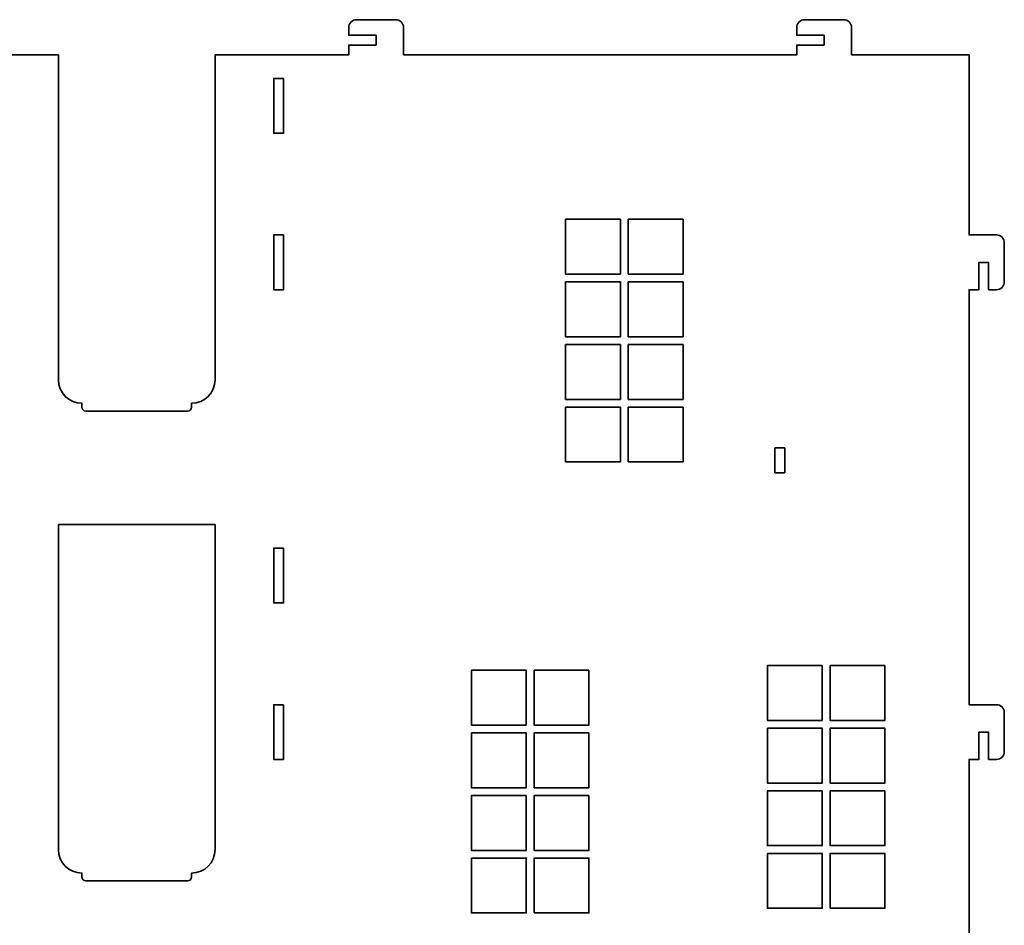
# Model space of a CAD drawing. Header units: centimetres. Extents: x -90 to 100, y -117 to 106.
# Tile 79 of 108: x -21 to 10, y 52 to 80. Entities that reach past the tile are written whole.
import ezdxf

# ---------------------------------------------------------------- set-up
doc = ezdxf.new("R2010")
doc.units = ezdxf.units.CM
doc.header["$MEASUREMENT"] = 0
doc.layers.add('Layer 1', color=7, linetype='Continuous')

msp = doc.modelspace()

# ---------------------------------------------------------------- linework, layer by layer
at = {"layer": 'Layer 1', "lineweight": 35}
for points, knots in [([(-12.52466, 49.99208), (-12.52466, 49.99208), (-25.19968, 49.99208), (-25.19968, 49.99208), (-25.19968, 49.99208), (-25.19968, 49.99208), (-25.19968, 50.29194), (-25.19968, 50.29194), (-25.19968, 50.29194), (-25.19968, 50.29194), (8.4754, 50.29194), (8.4754, 50.29194), (8.4754, 50.29194), (8.4754, 50.29194), (8.4754, 57.19303), (8.4754, 57.19303), (8.4754, 57.19303), (8.4754, 57.19303), (8.7754, 57.19303), (8.7754, 57.19303), (8.7754, 57.19303), (8.7754, 57.19303), (8.7754, 58.03263), (8.7754, 58.03263), (8.7754, 58.03263), (8.7754, 58.03263), (9.0754, 58.03263), (9.0754, 58.03263), (9.0754, 58.03263), (9.0754, 58.03263), (9.0754, 57.19303), (9.0754, 57.19303), (9.0754, 57.19303), (9.0754, 57.19303), (9.31529, 57.19303), (9.31529, 57.19303), (9.31529, 57.19303), (9.44796, 57.19303), (9.55532, 57.29981), (9.55532, 57.43292), (9.55532, 57.43292), (9.55532, 57.43292), (9.55532, 58.63234), (9.55532, 58.63234), (9.55532, 58.63234), (9.55532, 58.76545), (9.44796, 58.87223), (9.31529, 58.87223), (9.31529, 58.87223), (9.31529, 58.87223), (8.4754, 58.87223), (8.4754, 58.87223), (8.4754, 58.87223), (8.4754, 58.87223), (8.4754, 71.592), (8.4754, 71.592), (8.4754, 71.592), (8.4754, 71.592), (8.7754, 71.592), (8.7754, 71.592), (8.7754, 71.592), (8.7754, 71.592), (8.7754, 72.43306), (8.7754, 72.43306), (8.7754, 72.43306), (8.7754, 72.43306), (9.0754, 72.43306), (9.0754, 72.43306), (9.0754, 72.43306), (9.0754, 72.43306), (9.0754, 71.592), (9.0754, 71.592), (9.0754, 71.592), (9.0754, 71.592), (9.31529, 71.592), (9.31529, 71.592), (9.31529, 71.592), (9.44796, 71.592), (9.55532, 71.70024), (9.55532, 71.83189), (9.55532, 71.83189), (9.55532, 71.83189), (9.55532, 73.03278), (9.55532, 73.03278), (9.55532, 73.03278), (9.55532, 73.16442), (9.44796, 73.27266), (9.31529, 73.27266), (9.31529, 73.27266), (9.31529, 73.27266), (8.4754, 73.27266), (8.4754, 73.27266), (8.4754, 73.27266), (8.4754, 73.27266), (8.4754, 78.79295), (8.4754, 78.79295), (8.4754, 78.79295), (8.4754, 78.79295), (4.87536, 78.79295), (4.87536, 78.79295), (4.87536, 78.79295), (4.87536, 78.79295), (4.87536, 79.63255), (4.87536, 79.63255), (4.87536, 79.63255), (4.87536, 79.76566), (4.76785, 79.87243), (4.63533, 79.87243), (4.63533, 79.87243), (4.63533, 79.87243), (3.43547, 79.87243), (3.43547, 79.87243), (3.43547, 79.87243), (3.3028, 79.87243), (3.19529, 79.76566), (3.19529, 79.63255), (3.19529, 79.63255), (3.19529, 79.63255), (3.19529, 79.39266), (3.19529, 79.39266), (3.19529, 79.39266), (3.19529, 79.39266), (4.03533, 79.39266), (4.03533, 79.39266), (4.03533, 79.39266), (4.03533, 79.39266), (4.03533, 79.09281), (4.03533, 79.09281), (4.03533, 79.09281), (4.03533, 79.09281), (3.19529, 79.09281), (3.19529, 79.09281), (3.19529, 79.09281), (3.19529, 79.09281), (3.19529, 78.79295), (3.19529, 78.79295), (3.19529, 78.79295), (3.19529, 78.79295), (-8.84959, 78.79295), (-8.84959, 78.79295), (-8.84959, 78.79295), (-8.84959, 78.79295), (-8.84959, 79.63255), (-8.84959, 79.63255), (-8.84959, 79.63255), (-8.84959, 79.76566), (-8.9571, 79.87243), (-9.08962, 79.87243), (-9.08962, 79.87243), (-9.08962, 79.87243), (-10.28963, 79.87243), (-10.28963, 79.87243), (-10.28963, 79.87243), (-10.42215, 79.87243), (-10.52966, 79.76566), (-10.52966, 79.63255), (-10.52966, 79.63255), (-10.52966, 79.63255), (-10.52966, 79.39266), (-10.52966, 79.39266), (-10.52966, 79.39266), (-10.52966, 79.39266), (-9.68963, 79.39266), (-9.68963, 79.39266), (-9.68963, 79.39266), (-9.68963, 79.39266), (-9.68963, 79.09281), (-9.68963, 79.09281), (-9.68963, 79.09281), (-9.68963, 79.09281), (-10.52966, 79.09281), (-10.52966, 79.09281), (-10.52966, 79.09281), (-10.52966, 79.09281), (-10.52966, 78.79295), (-10.52966, 78.79295), (-10.52966, 78.79295), (-10.52966, 78.79295), (-14.62468, 78.79295), (-14.62468, 78.79295), (-14.62468, 78.79295), (-14.62468, 78.79295), (-14.62468, 68.83186), (-14.62468, 68.83186), (-14.62468, 68.83186), (-14.62468, 68.43546), (-14.94692, 68.1122), (-15.34463, 68.1122), (-15.34463, 68.1122), (-15.34463, 68.1122), (-15.34463, 67.99226), (-15.34463, 67.99226), (-15.34463, 67.99226), (-15.34463, 67.92644), (-15.39831, 67.87232), (-15.46457, 67.87232), (-15.46457, 67.87232), (-15.46457, 67.87232), (-18.58454, 67.87232), (-18.58454, 67.87232), (-18.58454, 67.87232), (-18.65081, 67.87232), (-18.70463, 67.92644), (-18.70463, 67.99226), (-18.70463, 67.99226), (-18.70463, 67.99226), (-18.70463, 68.1122), (-18.70463, 68.1122), (-18.70463, 68.1122), (-19.1022, 68.1122), (-19.42458, 68.43546), (-19.42458, 68.83186), (-19.42458, 68.83186), (-19.42458, 68.83186), (-19.42458, 78.79295), (-19.42458, 78.79295), (-19.42458, 78.79295), (-19.42458, 78.79295), (-23.5196, 78.79295), (-23.5196, 78.79295), (-23.5196, 78.79295), (-23.5196, 78.79295), (-23.5196, 79.63255), (-23.5196, 79.63255), (-23.5196, 79.63255), (-23.5196, 79.76566), (-23.62711, 79.87243), (-23.75963, 79.87243), (-23.75963, 79.87243), (-23.75963, 79.87243), (-24.9595, 79.87243), (-24.9595, 79.87243), (-24.9595, 79.87243), (-25.09217, 79.87243), (-25.19968, 79.76566), (-25.19968, 79.63255), (-25.19968, 79.63255), (-25.19968, 79.63255), (-25.19968, 79.39266), (-25.19968, 79.39266), (-25.19968, 79.39266), (-25.19968, 79.39266), (-24.35964, 79.39266), (-24.35964, 79.39266), (-24.35964, 79.39266), (-24.35964, 79.39266), (-24.35964, 79.09281), (-24.35964, 79.09281), (-24.35964, 79.09281), (-24.35964, 79.09281), (-25.19968, 79.09281), (-25.19968, 79.09281), (-25.19968, 79.09281), (-25.19968, 79.09281), (-25.19968, 78.79295), (-25.19968, 78.79295), (-25.19968, 78.79295), (-25.19968, 78.79295), (-37.24455, 78.79295), (-37.24455, 78.79295), (-37.24455, 78.79295), (-37.24455, 78.79295), (-37.24455, 79.63255), (-37.24455, 79.63255), (-37.24455, 79.63255), (-37.24455, 79.76566), (-37.35206, 79.87243), (-37.48458, 79.87243), (-37.48458, 79.87243), (-37.48458, 79.87243), (-38.6846, 79.87243), (-38.6846, 79.87243), (-38.6846, 79.87243), (-38.81712, 79.87243), (-38.92463, 79.76566), (-38.92463, 79.63255), (-38.92463, 79.63255), (-38.92463, 79.63255), (-38.92463, 79.39266), (-38.92463, 79.39266), (-38.92463, 79.39266), (-38.92463, 79.39266), (-38.08459, 79.39266), (-38.08459, 79.39266), (-38.08459, 79.39266), (-38.08459, 79.39266), (-38.08459, 79.09281), (-38.08459, 79.09281), (-38.08459, 79.09281), (-38.08459, 79.09281), (-38.92463, 79.09281), (-38.92463, 79.09281), (-38.92463, 79.09281), (-38.92463, 79.09281), (-38.92463, 78.79295), (-38.92463, 78.79295), (-38.92463, 78.79295), (-38.92463, 78.79295), (-42.52452, 78.79295), (-42.52452, 78.79295), (-42.52452, 78.79295), (-42.52452, 78.79295), (-42.52452, 73.27266), (-42.52452, 73.27266), (-42.52452, 73.27266), (-42.52452, 73.27266), (-43.36455, 73.27266), (-43.36455, 73.27266), (-43.36455, 73.27266), (-43.49708, 73.27266), (-43.60459, 73.16442), (-43.60459, 73.03278), (-43.60459, 73.03278), (-43.60459, 73.03278), (-43.60459, 71.83189), (-43.60459, 71.83189), (-43.60459, 71.83189), (-43.60459, 71.70024), (-43.49708, 71.592), (-43.36455, 71.592), (-43.36455, 71.592), (-43.36455, 71.592), (-43.12452, 71.592), (-43.12452, 71.592), (-43.12452, 71.592), (-43.12452, 71.592), (-43.12452, 72.43306), (-43.12452, 72.43306), (-43.12452, 72.43306), (-43.12452, 72.43306), (-42.82452, 72.43306), (-42.82452, 72.43306), (-42.82452, 72.43306), (-42.82452, 72.43306), (-42.82452, 71.592), (-42.82452, 71.592), (-42.82452, 71.592), (-42.82452, 71.592), (-42.52452, 71.592), (-42.52452, 71.592), (-42.52452, 71.592), (-42.52452, 71.592), (-42.52452, 64.69237), (-42.52452, 64.69237), (-42.52452, 64.69237), (-42.52452, 64.69237), (-24.46466, 64.69237), (-24.46466, 64.69237), (-24.46466, 64.69237), (-24.46466, 64.69237), (-24.46466, 64.39252), (-24.46466, 64.39252), (-24.46466, 64.39252), (-24.46466, 64.39252), (-42.52452, 64.39252), (-42.52452, 64.39252), (-42.52452, 64.39252), (-42.52452, 64.39252), (-42.52452, 58.87223), (-42.52452, 58.87223), (-42.52452, 58.87223), (-42.52452, 58.87223), (-43.36455, 58.87223), (-43.36455, 58.87223), (-43.36455, 58.87223), (-43.49708, 58.87223), (-43.60459, 58.76545), (-43.60459, 58.63234), (-43.60459, 58.63234), (-43.60459, 58.63234), (-43.60459, 57.43292), (-43.60459, 57.43292), (-43.60459, 57.43292), (-43.60459, 57.29981), (-43.49708, 57.19303), (-43.36455, 57.19303), (-43.36455, 57.19303), (-43.36455, 57.19303), (-43.12452, 57.19303), (-43.12452, 57.19303), (-43.12452, 57.19303), (-43.12452, 57.19303), (-43.12452, 58.03263), (-43.12452, 58.03263), (-43.12452, 58.03263), (-43.12452, 58.03263), (-42.82452, 58.03263), (-42.82452, 58.03263), (-42.82452, 58.03263), (-42.82452, 58.03263), (-42.82452, 57.19303), (-42.82452, 57.19303), (-42.82452, 57.19303), (-42.82452, 57.19303), (-42.52452, 57.19303), (-42.52452, 57.19303), (-42.52452, 57.19303), (-42.52452, 57.19303), (-42.52452, 48.8497), (-42.52452, 48.8497), (-42.52452, 48.8497), (-42.52452, 48.8497), (-40.18461, 44.79652), (-40.18461, 44.79652), (-40.18461, 44.79652), (-40.18461, 44.79652), (-40.91202, 44.37672), (-40.91202, 44.37672), (-40.91202, 44.37672), (-41.02684, 44.30943), (-41.06619, 44.16316), (-40.99993, 44.04907), (-40.99993, 44.04907), (-40.99993, 44.04907), (-40.39992, 43.00908), (-40.39992, 43.00908), (-40.39992, 43.00908), (-40.33366, 42.89499), (-40.1868, 42.85549), (-40.07198, 42.92132), (-40.07198, 42.92132), (-40.07198, 42.92132), (-39.86413, 43.04126), (-39.86413, 43.04126), (-39.86413, 43.04126), (-39.86413, 43.04126), (-40.28422, 43.76823), (-40.28422, 43.76823), (-40.28422, 43.76823), (-40.28422, 43.76823), (-40.02444, 43.91889), (-40.02444, 43.91889), (-40.02444, 43.91889), (-40.02444, 43.91889), (-39.60435, 43.19192), (-39.60435, 43.19192), (-39.60435, 43.19192), (-39.60435, 43.19192), (-39.34457, 43.34112), (-39.34457, 43.34112), (-39.34457, 43.34112), (-39.34457, 43.34112), (-36.34454, 38.14555), (-36.34454, 38.14555), (-36.34454, 38.14555), (-36.34454, 38.14555), (-37.0721, 37.72575), (-37.0721, 37.72575), (-37.0721, 37.72575), (-37.18677, 37.65847), (-37.22612, 37.51219), (-37.15986, 37.3981), (-37.15986, 37.3981), (-37.15986, 37.3981), (-36.55986, 36.35811), (-36.55986, 36.35811), (-36.55986, 36.35811), (-36.49359, 36.24344), (-36.34674, 36.20409), (-36.23206, 36.27035), (-36.23206, 36.27035), (-36.23206, 36.27035), (-36.02421, 36.39029), (-36.02421, 36.39029), (-36.02421, 36.39029), (-36.02421, 36.39029), (-36.44415, 37.1177), (-36.44415, 37.1177), (-36.44415, 37.1177), (-36.44415, 37.1177), (-36.18438, 37.26777), (-36.18438, 37.26777), (-36.18438, 37.26777), (-36.18438, 37.26777), (-35.76443, 36.54037), (-35.76443, 36.54037), (-35.76443, 36.54037), (-35.76443, 36.54037), (-35.50465, 36.69029), (-35.50465, 36.69029), (-35.50465, 36.69029), (-35.50465, 36.69029), (-32.24382, 31.0426), (-32.24382, 31.0426), (-32.24382, 31.0426), (-32.24382, 31.0426), (-32.17463, 31.0426), (-32.17463, 31.0426), (-32.17463, 31.0426), (-32.17463, 31.0426), (-32.17463, 31.52252), (-32.17463, 31.52252), (-32.17463, 31.52252), (-32.17463, 31.52252), (-31.87463, 31.52252), (-31.87463, 31.52252), (-31.87463, 31.52252), (-31.87463, 31.52252), (-31.87463, 31.0426), (-31.87463, 31.0426), (-31.87463, 31.0426), (-31.87463, 31.0426), (-31.8053, 31.0426), (-31.8053, 31.0426), (-31.8053, 31.0426), (-31.8053, 31.0426), (-28.54461, 36.69029), (-28.54461, 36.69029), (-28.54461, 36.69029), (-28.54461, 36.69029), (-28.28483, 36.54037), (-28.28483, 36.54037), (-28.28483, 36.54037), (-28.28483, 36.54037), (-27.86474, 37.26777), (-27.86474, 37.26777), (-27.86474, 37.26777), (-27.86474, 37.26777), (-27.60496, 37.1177), (-27.60496, 37.1177), (-27.60496, 37.1177), (-27.60496, 37.1177), (-28.02506, 36.39029), (-28.02506, 36.39029), (-28.02506, 36.39029), (-28.02506, 36.39029), (-27.81706, 36.27035), (-27.81706, 36.27035), (-27.81706, 36.27035), (-27.70238, 36.20409), (-27.55553, 36.24344), (-27.48926, 36.35811), (-27.48926, 36.35811), (-27.48926, 36.35811), (-26.88926, 37.3981), (-26.88926, 37.3981), (-26.88926, 37.3981), (-26.823, 37.51219), (-26.86234, 37.65847), (-26.97717, 37.72575), (-26.97717, 37.72575), (-26.97717, 37.72575), (-27.70458, 38.14555), (-27.70458, 38.14555), (-27.70458, 38.14555), (-27.70458, 38.14555), (-25.45024, 42.04954), (-25.45024, 42.04954), (-25.45024, 42.04954), (-25.45024, 42.04954), (-20.7697, 44.9267), (-20.7697, 44.9267), (-20.7697, 44.9267), (-20.7697, 44.9267), (-20.61275, 44.67072), (-20.61275, 44.67072), (-20.61275, 44.67072), (-20.61275, 44.67072), (-19.89704, 45.10954), (-19.89704, 45.10954), (-19.89704, 45.10954), (-19.89704, 45.10954), (-19.73994, 44.85503), (-19.73994, 44.85503), (-19.73994, 44.85503), (-19.73994, 44.85503), (-20.45565, 44.41475), (-20.45565, 44.41475), (-20.45565, 44.41475), (-20.45565, 44.41475), (-20.33, 44.20997), (-20.33, 44.20997), (-20.33, 44.20997), (-20.26052, 44.09734), (-20.11279, 44.06223), (-19.99987, 44.13098), (-19.99987, 44.13098), (-19.99987, 44.13098), (-18.97743, 44.75995), (-18.97743, 44.75995), (-18.97743, 44.75995), (-18.86451, 44.8287), (-18.82926, 44.97643), (-18.89859, 45.09052), (-18.89859, 45.09052), (-18.89859, 45.09052), (-19.33843, 45.80579), (-19.33843, 45.80579), (-19.33843, 45.80579), (-19.33843, 45.80579), (-12.52466, 49.99208), (-12.52466, 49.99208)], [0, 0, 0, 0, 0.00671141, 0.00671141, 0.00671141, 0.00671141, 0.01342282, 0.01342282, 0.01342282, 0.01342282, 0.02013423, 0.02013423, 0.02013423, 0.02013423, 0.02684564, 0.02684564, 0.02684564, 0.02684564, 0.03355705, 0.03355705, 0.03355705, 0.03355705, 0.04026846, 0.04026846, 0.04026846, 0.04026846, 0.04697987, 0.04697987, 0.04697987, 0.04697987, 0.05369128, 0.05369128, 0.05369128, 0.05369128, 0.06040268, 0.06040268, 0.06040268, 0.06040268, 0.06711409, 0.06711409, 0.06711409, 0.06711409, 0.0738255, 0.0738255, 0.0738255, 0.0738255, 0.08053691, 0.08053691, 0.08053691, 0.08053691, 0.08724832, 0.08724832, 0.08724832, 0.08724832, 0.09395973, 0.09395973, 0.09395973, 0.09395973, 0.10067114, 0.10067114, 0.10067114, 0.10067114, 0.10738255, 0.10738255, 0.10738255, 0.10738255, 0.11409396, 0.11409396, 0.11409396, 0.11409396, 0.12080537, 0.12080537, 0.12080537, 0.12080537, 0.12751678, 0.12751678, 0.12751678, 0.12751678, 0.13422819, 0.13422819, 0.13422819, 0.13422819, 0.1409396, 0.1409396, 0.1409396, 0.1409396, 0.14765101, 0.14765101, 0.14765101, 0.14765101, 0.15436242, 0.15436242, 0.15436242, 0.15436242, 0.16107383, 0.16107383, 0.16107383, 0.16107383, 0.16778523, 0.16778523, 0.16778523, 0.16778523, 0.17449664, 0.17449664, 0.17449664, 0.17449664, 0.18120805, 0.18120805, 0.18120805, 0.18120805, 0.18791946, 0.18791946, 0.18791946, 0.18791946, 0.19463087, 0.19463087, 0.19463087, 0.19463087, 0.20134228, 0.20134228, 0.20134228, 0.20134228, 0.20805369, 0.20805369, 0.20805369, 0.20805369, 0.2147651, 0.2147651, 0.2147651, 0.2147651, 0.22147651, 0.22147651, 0.22147651, 0.22147651, 0.22818792, 0.22818792, 0.22818792, 0.22818792, 0.23489933, 0.23489933, 0.23489933, 0.23489933, 0.24161074, 0.24161074, 0.24161074, 0.24161074, 0.24832215, 0.24832215, 0.24832215, 0.24832215, 0.25503356, 0.25503356, 0.25503356, 0.25503356, 0.26174497, 0.26174497, 0.26174497, 0.26174497, 0.26845638, 0.26845638, 0.26845638, 0.26845638, 0.27516779, 0.27516779, 0.27516779, 0.27516779, 0.28187919, 0.28187919, 0.28187919, 0.28187919, 0.2885906, 0.2885906, 0.2885906, 0.2885906, 0.29530201, 0.29530201, 0.29530201, 0.29530201, 0.30201342, 0.30201342, 0.30201342, 0.30201342, 0.30872483, 0.30872483, 0.30872483, 0.30872483, 0.31543624, 0.31543624, 0.31543624, 0.31543624, 0.32214765, 0.32214765, 0.32214765, 0.32214765, 0.32885906, 0.32885906, 0.32885906, 0.32885906, 0.33557047, 0.33557047, 0.33557047, 0.33557047, 0.34228188, 0.34228188, 0.34228188, 0.34228188, 0.34899329, 0.34899329, 0.34899329, 0.34899329, 0.3557047, 0.3557047, 0.3557047, 0.3557047, 0.36241611, 0.36241611, 0.36241611, 0.36241611, 0.36912752, 0.36912752, 0.36912752, 0.36912752, 0.37583893, 0.37583893, 0.37583893, 0.37583893, 0.38255034, 0.38255034, 0.38255034, 0.38255034, 0.38926174, 0.38926174, 0.38926174, 0.38926174, 0.39597315, 0.39597315, 0.39597315, 0.39597315, 0.40268456, 0.40268456, 0.40268456, 0.40268456, 0.40939597, 0.40939597, 0.40939597, 0.40939597, 0.41610738, 0.41610738, 0.41610738, 0.41610738, 0.42281879, 0.42281879, 0.42281879, 0.42281879, 0.4295302, 0.4295302, 0.4295302, 0.4295302, 0.43624161, 0.43624161, 0.43624161, 0.43624161, 0.44295302, 0.44295302, 0.44295302, 0.44295302, 0.44966443, 0.44966443, 0.44966443, 0.44966443, 0.45637584, 0.45637584, 0.45637584, 0.45637584, 0.46308725, 0.46308725, 0.46308725, 0.46308725, 0.46979866, 0.46979866, 0.46979866, 0.46979866, 0.47651007, 0.47651007, 0.47651007, 0.47651007, 0.48322148, 0.48322148, 0.48322148, 0.48322148, 0.48993289, 0.48993289, 0.48993289, 0.48993289, 0.4966443, 0.4966443, 0.4966443, 0.4966443, 0.5033557, 0.5033557, 0.5033557, 0.5033557, 0.51006711, 0.51006711, 0.51006711, 0.51006711, 0.51677852, 0.51677852, 0.51677852, 0.51677852, 0.52348993, 0.52348993, 0.52348993, 0.52348993, 0.53020134, 0.53020134, 0.53020134, 0.53020134, 0.53691275, 0.53691275, 0.53691275, 0.53691275, 0.54362416, 0.54362416, 0.54362416, 0.54362416, 0.55033557, 0.55033557, 0.55033557, 0.55033557, 0.55704698, 0.55704698, 0.55704698, 0.55704698, 0.56375839, 0.56375839, 0.56375839, 0.56375839, 0.5704698, 0.5704698, 0.5704698, 0.5704698, 0.57718121, 0.57718121, 0.57718121, 0.57718121, 0.58389262, 0.58389262, 0.58389262, 0.58389262, 0.59060403, 0.59060403, 0.59060403, 0.59060403, 0.59731544, 0.59731544, 0.59731544, 0.59731544, 0.60402685, 0.60402685, 0.60402685, 0.60402685, 0.61073826, 0.61073826, 0.61073826, 0.61073826, 0.61744966, 0.61744966, 0.61744966, 0.61744966, 0.62416107, 0.62416107, 0.62416107, 0.62416107, 0.63087248, 0.63087248, 0.63087248, 0.63087248, 0.63758389, 0.63758389, 0.63758389, 0.63758389, 0.6442953, 0.6442953, 0.6442953, 0.6442953, 0.65100671, 0.65100671, 0.65100671, 0.65100671, 0.65771812, 0.65771812, 0.65771812, 0.65771812, 0.66442953, 0.66442953, 0.66442953, 0.66442953, 0.67114094, 0.67114094, 0.67114094, 0.67114094, 0.67785235, 0.67785235, 0.67785235, 0.67785235, 0.68456376, 0.68456376, 0.68456376, 0.68456376, 0.69127517, 0.69127517, 0.69127517, 0.69127517, 0.69798658, 0.69798658, 0.69798658, 0.69798658, 0.70469799, 0.70469799, 0.70469799, 0.70469799, 0.7114094, 0.7114094, 0.7114094, 0.7114094, 0.71812081, 0.71812081, 0.71812081, 0.71812081, 0.72483221, 0.72483221, 0.72483221, 0.72483221, 0.73154362, 0.73154362, 0.73154362, 0.73154362, 0.73825503, 0.73825503, 0.73825503, 0.73825503, 0.74496644, 0.74496644, 0.74496644, 0.74496644, 0.75167785, 0.75167785, 0.75167785, 0.75167785, 0.75838926, 0.75838926, 0.75838926, 0.75838926, 0.76510067, 0.76510067, 0.76510067, 0.76510067, 0.77181208, 0.77181208, 0.77181208, 0.77181208, 0.77852349, 0.77852349, 0.77852349, 0.77852349, 0.7852349, 0.7852349, 0.7852349, 0.7852349, 0.79194631, 0.79194631, 0.79194631, 0.79194631, 0.79865772, 0.79865772, 0.79865772, 0.79865772, 0.80536913, 0.80536913, 0.80536913, 0.80536913, 0.81208054, 0.81208054, 0.81208054, 0.81208054, 0.81879195, 0.81879195, 0.81879195, 0.81879195, 0.82550336, 0.82550336, 0.82550336, 0.82550336, 0.83221477, 0.83221477, 0.83221477, 0.83221477, 0.83892617, 0.83892617, 0.83892617, 0.83892617, 0.84563758, 0.84563758, 0.84563758, 0.84563758, 0.85234899, 0.85234899, 0.85234899, 0.85234899, 0.8590604, 0.8590604, 0.8590604, 0.8590604, 0.86577181, 0.86577181, 0.86577181, 0.86577181, 0.87248322, 0.87248322, 0.87248322, 0.87248322, 0.87919463, 0.87919463, 0.87919463, 0.87919463, 0.88590604, 0.88590604, 0.88590604, 0.88590604, 0.89261745, 0.89261745, 0.89261745, 0.89261745, 0.89932886, 0.89932886, 0.89932886, 0.89932886, 0.90604027, 0.90604027, 0.90604027, 0.90604027, 0.91275168, 0.91275168, 0.91275168, 0.91275168, 0.91946309, 0.91946309, 0.91946309, 0.91946309, 0.9261745, 0.9261745, 0.9261745, 0.9261745, 0.93288591, 0.93288591, 0.93288591, 0.93288591, 0.93959732, 0.93959732, 0.93959732, 0.93959732, 0.94630872, 0.94630872, 0.94630872, 0.94630872, 0.95302013, 0.95302013, 0.95302013, 0.95302013, 0.95973154, 0.95973154, 0.95973154, 0.95973154, 0.96644295, 0.96644295, 0.96644295, 0.96644295, 0.97315436, 0.97315436, 0.97315436, 0.97315436, 0.97986577, 0.97986577, 0.97986577, 0.97986577, 0.98657718, 0.98657718, 0.98657718, 0.98657718, 1, 1, 1, 1]), ([(-12.52466, 78.07183), (-12.52466, 78.07183), (-12.52466, 76.39263), (-12.52466, 76.39263), (-12.52466, 76.39263), (-12.52466, 76.39263), (-12.82466, 76.39263), (-12.82466, 76.39263), (-12.82466, 76.39263), (-12.82466, 76.39263), (-12.82466, 78.07183), (-12.82466, 78.07183), (-12.82466, 78.07183), (-12.82466, 78.07183), (-12.52466, 78.07183), (-12.52466, 78.07183)], [0, 0, 0, 0, 0.2, 0.2, 0.2, 0.2, 0.4, 0.4, 0.4, 0.4, 0.6, 0.6, 0.6, 0.6, 1, 1, 1, 1]), ([(-2.20462, 72.07177), (-2.20462, 72.07177), (-3.88469, 72.07177), (-3.88469, 72.07177), (-3.88469, 72.07177), (-3.88469, 72.07177), (-3.88469, 73.75243), (-3.88469, 73.75243), (-3.88469, 73.75243), (-3.88469, 73.75243), (-2.20462, 73.75243), (-2.20462, 73.75243), (-2.20462, 73.75243), (-2.20462, 73.75243), (-2.20462, 72.07177), (-2.20462, 72.07177)], [0, 0, 0, 0, 0.2, 0.2, 0.2, 0.2, 0.4, 0.4, 0.4, 0.4, 0.6, 0.6, 0.6, 0.6, 1, 1, 1, 1]), ([(-0.28466, 73.75243), (-0.28466, 73.75243), (-0.28466, 72.07177), (-0.28466, 72.07177), (-0.28466, 72.07177), (-0.28466, 72.07177), (-1.96459, 72.07177), (-1.96459, 72.07177), (-1.96459, 72.07177), (-1.96459, 72.07177), (-1.96459, 73.75243), (-1.96459, 73.75243), (-1.96459, 73.75243), (-1.96459, 73.75243), (-0.28466, 73.75243), (-0.28466, 73.75243)], [0, 0, 0, 0, 0.2, 0.2, 0.2, 0.2, 0.4, 0.4, 0.4, 0.4, 0.6, 0.6, 0.6, 0.6, 1, 1, 1, 1]), ([(-12.52466, 73.27266), (-12.52466, 73.27266), (-12.52466, 71.592), (-12.52466, 71.592), (-12.52466, 71.592), (-12.52466, 71.592), (-12.82466, 71.592), (-12.82466, 71.592), (-12.82466, 71.592), (-12.82466, 71.592), (-12.82466, 73.27266), (-12.82466, 73.27266), (-12.82466, 73.27266), (-12.82466, 73.27266), (-12.52466, 73.27266), (-12.52466, 73.27266)], [0, 0, 0, 0, 0.2, 0.2, 0.2, 0.2, 0.4, 0.4, 0.4, 0.4, 0.6, 0.6, 0.6, 0.6, 1, 1, 1, 1]), ([(-3.88469, 71.83189), (-3.88469, 71.83189), (-3.88469, 70.15269), (-3.88469, 70.15269), (-3.88469, 70.15269), (-3.88469, 70.15269), (-2.20462, 70.15269), (-2.20462, 70.15269), (-2.20462, 70.15269), (-2.20462, 70.15269), (-2.20462, 71.83189), (-2.20462, 71.83189), (-2.20462, 71.83189), (-2.20462, 71.83189), (-3.88469, 71.83189), (-3.88469, 71.83189)], [0, 0, 0, 0, 0.2, 0.2, 0.2, 0.2, 0.4, 0.4, 0.4, 0.4, 0.6, 0.6, 0.6, 0.6, 1, 1, 1, 1]), ([(-1.96459, 70.15269), (-1.96459, 70.15269), (-0.28466, 70.15269), (-0.28466, 70.15269), (-0.28466, 70.15269), (-0.28466, 70.15269), (-0.28466, 71.83189), (-0.28466, 71.83189), (-0.28466, 71.83189), (-0.28466, 71.83189), (-1.96459, 71.83189), (-1.96459, 71.83189), (-1.96459, 71.83189), (-1.96459, 71.83189), (-1.96459, 70.15269), (-1.96459, 70.15269)], [0, 0, 0, 0, 0.2, 0.2, 0.2, 0.2, 0.4, 0.4, 0.4, 0.4, 0.6, 0.6, 0.6, 0.6, 1, 1, 1, 1]), ([(-2.20462, 69.9128), (-2.20462, 69.9128), (-3.88469, 69.9128), (-3.88469, 69.9128), (-3.88469, 69.9128), (-3.88469, 69.9128), (-3.88469, 68.23214), (-3.88469, 68.23214), (-3.88469, 68.23214), (-3.88469, 68.23214), (-2.20462, 68.23214), (-2.20462, 68.23214), (-2.20462, 68.23214), (-2.20462, 68.23214), (-2.20462, 69.9128), (-2.20462, 69.9128)], [0, 0, 0, 0, 0.2, 0.2, 0.2, 0.2, 0.4, 0.4, 0.4, 0.4, 0.6, 0.6, 0.6, 0.6, 1, 1, 1, 1]), ([(-0.28466, 69.9128), (-0.28466, 69.9128), (-0.28466, 68.23214), (-0.28466, 68.23214), (-0.28466, 68.23214), (-0.28466, 68.23214), (-1.96459, 68.23214), (-1.96459, 68.23214), (-1.96459, 68.23214), (-1.96459, 68.23214), (-1.96459, 69.9128), (-1.96459, 69.9128), (-1.96459, 69.9128), (-1.96459, 69.9128), (-0.28466, 69.9128), (-0.28466, 69.9128)], [0, 0, 0, 0, 0.2, 0.2, 0.2, 0.2, 0.4, 0.4, 0.4, 0.4, 0.6, 0.6, 0.6, 0.6, 1, 1, 1, 1]), ([(-3.88469, 67.99226), (-3.88469, 67.99226), (-2.20462, 67.99226), (-2.20462, 67.99226), (-2.20462, 67.99226), (-2.20462, 67.99226), (-2.20462, 66.31306), (-2.20462, 66.31306), (-2.20462, 66.31306), (-2.20462, 66.31306), (-3.88469, 66.31306), (-3.88469, 66.31306), (-3.88469, 66.31306), (-3.88469, 66.31306), (-3.88469, 67.99226), (-3.88469, 67.99226)], [0, 0, 0, 0, 0.2, 0.2, 0.2, 0.2, 0.4, 0.4, 0.4, 0.4, 0.6, 0.6, 0.6, 0.6, 1, 1, 1, 1]), ([(-1.96459, 66.31306), (-1.96459, 66.31306), (-0.28466, 66.31306), (-0.28466, 66.31306), (-0.28466, 66.31306), (-0.28466, 66.31306), (-0.28466, 67.99226), (-0.28466, 67.99226), (-0.28466, 67.99226), (-0.28466, 67.99226), (-1.96459, 67.99226), (-1.96459, 67.99226), (-1.96459, 67.99226), (-1.96459, 67.99226), (-1.96459, 66.31306), (-1.96459, 66.31306)], [0, 0, 0, 0, 0.2, 0.2, 0.2, 0.2, 0.4, 0.4, 0.4, 0.4, 0.6, 0.6, 0.6, 0.6, 1, 1, 1, 1]), ([(2.82859, 65.98103), (2.82859, 65.98103), (2.52858, 65.98103), (2.52858, 65.98103), (2.52858, 65.98103), (2.52858, 65.98103), (2.52858, 66.7431), (2.52858, 66.7431), (2.52858, 66.7431), (2.52858, 66.7431), (2.82859, 66.7431), (2.82859, 66.7431), (2.82859, 66.7431), (2.82859, 66.7431), (2.82859, 65.98103), (2.82859, 65.98103)], [0, 0, 0, 0, 0.2, 0.2, 0.2, 0.2, 0.4, 0.4, 0.4, 0.4, 0.6, 0.6, 0.6, 0.6, 1, 1, 1, 1]), ([(-19.42458, 64.39252), (-19.42458, 64.39252), (-19.42458, 54.43289), (-19.42458, 54.43289), (-19.42458, 54.43289), (-19.42458, 54.03503), (-19.1022, 53.71177), (-18.70463, 53.71177), (-18.70463, 53.71177), (-18.70463, 53.71177), (-18.70463, 53.59183), (-18.70463, 53.59183), (-18.70463, 53.59183), (-18.70463, 53.526), (-18.65081, 53.47188), (-18.58454, 53.47188), (-18.58454, 53.47188), (-18.58454, 53.47188), (-15.46457, 53.47188), (-15.46457, 53.47188), (-15.46457, 53.47188), (-15.39831, 53.47188), (-15.34463, 53.526), (-15.34463, 53.59183), (-15.34463, 53.59183), (-15.34463, 53.59183), (-15.34463, 53.71177), (-15.34463, 53.71177), (-15.34463, 53.71177), (-14.94692, 53.71177), (-14.62468, 54.03503), (-14.62468, 54.43289), (-14.62468, 54.43289), (-14.62468, 54.43289), (-14.62468, 64.39252), (-14.62468, 64.39252), (-14.62468, 64.39252), (-14.62468, 64.39252), (-19.42458, 64.39252), (-19.42458, 64.39252)], [0, 0, 0, 0, 0.09090909, 0.09090909, 0.09090909, 0.09090909, 0.18181818, 0.18181818, 0.18181818, 0.18181818, 0.27272727, 0.27272727, 0.27272727, 0.27272727, 0.36363636, 0.36363636, 0.36363636, 0.36363636, 0.45454545, 0.45454545, 0.45454545, 0.45454545, 0.54545455, 0.54545455, 0.54545455, 0.54545455, 0.63636364, 0.63636364, 0.63636364, 0.63636364, 0.72727273, 0.72727273, 0.72727273, 0.72727273, 0.81818182, 0.81818182, 0.81818182, 0.81818182, 1, 1, 1, 1]), ([(-12.52466, 63.67286), (-12.52466, 63.67286), (-12.52466, 61.9922), (-12.52466, 61.9922), (-12.52466, 61.9922), (-12.52466, 61.9922), (-12.82466, 61.9922), (-12.82466, 61.9922), (-12.82466, 61.9922), (-12.82466, 61.9922), (-12.82466, 63.67286), (-12.82466, 63.67286), (-12.82466, 63.67286), (-12.82466, 63.67286), (-12.52466, 63.67286), (-12.52466, 63.67286)], [0, 0, 0, 0, 0.2, 0.2, 0.2, 0.2, 0.4, 0.4, 0.4, 0.4, 0.6, 0.6, 0.6, 0.6, 1, 1, 1, 1]), ([(3.97535, 58.39246), (3.97535, 58.39246), (2.29543, 58.39246), (2.29543, 58.39246), (2.29543, 58.39246), (2.29543, 58.39246), (2.29543, 60.07312), (2.29543, 60.07312), (2.29543, 60.07312), (2.29543, 60.07312), (3.97535, 60.07312), (3.97535, 60.07312), (3.97535, 60.07312), (3.97535, 60.07312), (3.97535, 58.39246), (3.97535, 58.39246)], [0, 0, 0, 0, 0.2, 0.2, 0.2, 0.2, 0.4, 0.4, 0.4, 0.4, 0.6, 0.6, 0.6, 0.6, 1, 1, 1, 1]), ([(5.89531, 60.07312), (5.89531, 60.07312), (5.89531, 58.39246), (5.89531, 58.39246), (5.89531, 58.39246), (5.89531, 58.39246), (4.21539, 58.39246), (4.21539, 58.39246), (4.21539, 58.39246), (4.21539, 58.39246), (4.21539, 60.07312), (4.21539, 60.07312), (4.21539, 60.07312), (4.21539, 60.07312), (5.89531, 60.07312), (5.89531, 60.07312)], [0, 0, 0, 0, 0.2, 0.2, 0.2, 0.2, 0.4, 0.4, 0.4, 0.4, 0.6, 0.6, 0.6, 0.6, 1, 1, 1, 1]), ([(-5.08997, 58.24765), (-5.08997, 58.24765), (-6.7699, 58.24765), (-6.7699, 58.24765), (-6.7699, 58.24765), (-6.7699, 58.24765), (-6.7699, 59.92685), (-6.7699, 59.92685), (-6.7699, 59.92685), (-6.7699, 59.92685), (-5.08997, 59.92685), (-5.08997, 59.92685), (-5.08997, 59.92685), (-5.08997, 59.92685), (-5.08997, 58.24765), (-5.08997, 58.24765)], [0, 0, 0, 0, 0.2, 0.2, 0.2, 0.2, 0.4, 0.4, 0.4, 0.4, 0.6, 0.6, 0.6, 0.6, 1, 1, 1, 1]), ([(-3.16986, 59.92685), (-3.16986, 59.92685), (-3.16986, 58.24765), (-3.16986, 58.24765), (-3.16986, 58.24765), (-3.16986, 58.24765), (-4.84994, 58.24765), (-4.84994, 58.24765), (-4.84994, 58.24765), (-4.84994, 58.24765), (-4.84994, 59.92685), (-4.84994, 59.92685), (-4.84994, 59.92685), (-4.84994, 59.92685), (-3.16986, 59.92685), (-3.16986, 59.92685)], [0, 0, 0, 0, 0.2, 0.2, 0.2, 0.2, 0.4, 0.4, 0.4, 0.4, 0.6, 0.6, 0.6, 0.6, 1, 1, 1, 1]), ([(-12.52466, 58.87223), (-12.52466, 58.87223), (-12.52466, 57.19303), (-12.52466, 57.19303), (-12.52466, 57.19303), (-12.52466, 57.19303), (-12.82466, 57.19303), (-12.82466, 57.19303), (-12.82466, 57.19303), (-12.82466, 57.19303), (-12.82466, 58.87223), (-12.82466, 58.87223), (-12.82466, 58.87223), (-12.82466, 58.87223), (-12.52466, 58.87223), (-12.52466, 58.87223)], [0, 0, 0, 0, 0.2, 0.2, 0.2, 0.2, 0.4, 0.4, 0.4, 0.4, 0.6, 0.6, 0.6, 0.6, 1, 1, 1, 1]), ([(-6.7699, 58.00776), (-6.7699, 58.00776), (-6.7699, 56.3271), (-6.7699, 56.3271), (-6.7699, 56.3271), (-6.7699, 56.3271), (-5.08997, 56.3271), (-5.08997, 56.3271), (-5.08997, 56.3271), (-5.08997, 56.3271), (-5.08997, 58.00776), (-5.08997, 58.00776), (-5.08997, 58.00776), (-5.08997, 58.00776), (-6.7699, 58.00776), (-6.7699, 58.00776)], [0, 0, 0, 0, 0.2, 0.2, 0.2, 0.2, 0.4, 0.4, 0.4, 0.4, 0.6, 0.6, 0.6, 0.6, 1, 1, 1, 1]), ([(-4.84994, 56.3271), (-4.84994, 56.3271), (-3.16986, 56.3271), (-3.16986, 56.3271), (-3.16986, 56.3271), (-3.16986, 56.3271), (-3.16986, 58.00776), (-3.16986, 58.00776), (-3.16986, 58.00776), (-3.16986, 58.00776), (-4.84994, 58.00776), (-4.84994, 58.00776), (-4.84994, 58.00776), (-4.84994, 58.00776), (-4.84994, 56.3271), (-4.84994, 56.3271)], [0, 0, 0, 0, 0.2, 0.2, 0.2, 0.2, 0.4, 0.4, 0.4, 0.4, 0.6, 0.6, 0.6, 0.6, 1, 1, 1, 1]), ([(2.29543, 58.15257), (2.29543, 58.15257), (2.29543, 56.47191), (2.29543, 56.47191), (2.29543, 56.47191), (2.29543, 56.47191), (3.97535, 56.47191), (3.97535, 56.47191), (3.97535, 56.47191), (3.97535, 56.47191), (3.97535, 58.15257), (3.97535, 58.15257), (3.97535, 58.15257), (3.97535, 58.15257), (2.29543, 58.15257), (2.29543, 58.15257)], [0, 0, 0, 0, 0.2, 0.2, 0.2, 0.2, 0.4, 0.4, 0.4, 0.4, 0.6, 0.6, 0.6, 0.6, 1, 1, 1, 1]), ([(4.21539, 56.47191), (4.21539, 56.47191), (5.89531, 56.47191), (5.89531, 56.47191), (5.89531, 56.47191), (5.89531, 56.47191), (5.89531, 58.15257), (5.89531, 58.15257), (5.89531, 58.15257), (5.89531, 58.15257), (4.21539, 58.15257), (4.21539, 58.15257), (4.21539, 58.15257), (4.21539, 58.15257), (4.21539, 56.47191), (4.21539, 56.47191)], [0, 0, 0, 0, 0.2, 0.2, 0.2, 0.2, 0.4, 0.4, 0.4, 0.4, 0.6, 0.6, 0.6, 0.6, 1, 1, 1, 1]), ([(3.97535, 56.23203), (3.97535, 56.23203), (2.29543, 56.23203), (2.29543, 56.23203), (2.29543, 56.23203), (2.29543, 56.23203), (2.29543, 54.55283), (2.29543, 54.55283), (2.29543, 54.55283), (2.29543, 54.55283), (3.97535, 54.55283), (3.97535, 54.55283), (3.97535, 54.55283), (3.97535, 54.55283), (3.97535, 56.23203), (3.97535, 56.23203)], [0, 0, 0, 0, 0.2, 0.2, 0.2, 0.2, 0.4, 0.4, 0.4, 0.4, 0.6, 0.6, 0.6, 0.6, 1, 1, 1, 1]), ([(5.89531, 56.23203), (5.89531, 56.23203), (5.89531, 54.55283), (5.89531, 54.55283), (5.89531, 54.55283), (5.89531, 54.55283), (4.21539, 54.55283), (4.21539, 54.55283), (4.21539, 54.55283), (4.21539, 54.55283), (4.21539, 56.23203), (4.21539, 56.23203), (4.21539, 56.23203), (4.21539, 56.23203), (5.89531, 56.23203), (5.89531, 56.23203)], [0, 0, 0, 0, 0.2, 0.2, 0.2, 0.2, 0.4, 0.4, 0.4, 0.4, 0.6, 0.6, 0.6, 0.6, 1, 1, 1, 1]), ([(-5.08997, 56.08722), (-5.08997, 56.08722), (-6.7699, 56.08722), (-6.7699, 56.08722), (-6.7699, 56.08722), (-6.7699, 56.08722), (-6.7699, 54.40802), (-6.7699, 54.40802), (-6.7699, 54.40802), (-6.7699, 54.40802), (-5.08997, 54.40802), (-5.08997, 54.40802), (-5.08997, 54.40802), (-5.08997, 54.40802), (-5.08997, 56.08722), (-5.08997, 56.08722)], [0, 0, 0, 0, 0.2, 0.2, 0.2, 0.2, 0.4, 0.4, 0.4, 0.4, 0.6, 0.6, 0.6, 0.6, 1, 1, 1, 1]), ([(-3.16986, 56.08722), (-3.16986, 56.08722), (-3.16986, 54.40802), (-3.16986, 54.40802), (-3.16986, 54.40802), (-3.16986, 54.40802), (-4.84994, 54.40802), (-4.84994, 54.40802), (-4.84994, 54.40802), (-4.84994, 54.40802), (-4.84994, 56.08722), (-4.84994, 56.08722), (-4.84994, 56.08722), (-4.84994, 56.08722), (-3.16986, 56.08722), (-3.16986, 56.08722)], [0, 0, 0, 0, 0.2, 0.2, 0.2, 0.2, 0.4, 0.4, 0.4, 0.4, 0.6, 0.6, 0.6, 0.6, 1, 1, 1, 1]), ([(2.29543, 54.31294), (2.29543, 54.31294), (3.97535, 54.31294), (3.97535, 54.31294), (3.97535, 54.31294), (3.97535, 54.31294), (3.97535, 52.63228), (3.97535, 52.63228), (3.97535, 52.63228), (3.97535, 52.63228), (2.29543, 52.63228), (2.29543, 52.63228), (2.29543, 52.63228), (2.29543, 52.63228), (2.29543, 54.31294), (2.29543, 54.31294)], [0, 0, 0, 0, 0.2, 0.2, 0.2, 0.2, 0.4, 0.4, 0.4, 0.4, 0.6, 0.6, 0.6, 0.6, 1, 1, 1, 1]), ([(4.21539, 52.63228), (4.21539, 52.63228), (5.89531, 52.63228), (5.89531, 52.63228), (5.89531, 52.63228), (5.89531, 52.63228), (5.89531, 54.31294), (5.89531, 54.31294), (5.89531, 54.31294), (5.89531, 54.31294), (4.21539, 54.31294), (4.21539, 54.31294), (4.21539, 54.31294), (4.21539, 54.31294), (4.21539, 52.63228), (4.21539, 52.63228)], [0, 0, 0, 0, 0.2, 0.2, 0.2, 0.2, 0.4, 0.4, 0.4, 0.4, 0.6, 0.6, 0.6, 0.6, 1, 1, 1, 1]), ([(-6.7699, 54.16814), (-6.7699, 54.16814), (-5.08997, 54.16814), (-5.08997, 54.16814), (-5.08997, 54.16814), (-5.08997, 54.16814), (-5.08997, 52.48748), (-5.08997, 52.48748), (-5.08997, 52.48748), (-5.08997, 52.48748), (-6.7699, 52.48748), (-6.7699, 52.48748), (-6.7699, 52.48748), (-6.7699, 52.48748), (-6.7699, 54.16814), (-6.7699, 54.16814)], [0, 0, 0, 0, 0.2, 0.2, 0.2, 0.2, 0.4, 0.4, 0.4, 0.4, 0.6, 0.6, 0.6, 0.6, 1, 1, 1, 1]), ([(-4.84994, 52.48748), (-4.84994, 52.48748), (-3.16986, 52.48748), (-3.16986, 52.48748), (-3.16986, 52.48748), (-3.16986, 52.48748), (-3.16986, 54.16814), (-3.16986, 54.16814), (-3.16986, 54.16814), (-3.16986, 54.16814), (-4.84994, 54.16814), (-4.84994, 54.16814), (-4.84994, 54.16814), (-4.84994, 54.16814), (-4.84994, 52.48748), (-4.84994, 52.48748)], [0, 0, 0, 0, 0.2, 0.2, 0.2, 0.2, 0.4, 0.4, 0.4, 0.4, 0.6, 0.6, 0.6, 0.6, 1, 1, 1, 1])]:
    msp.add_open_spline(points, degree=3, knots=knots, dxfattribs=at)

doc.saveas('drawing.dxf')
